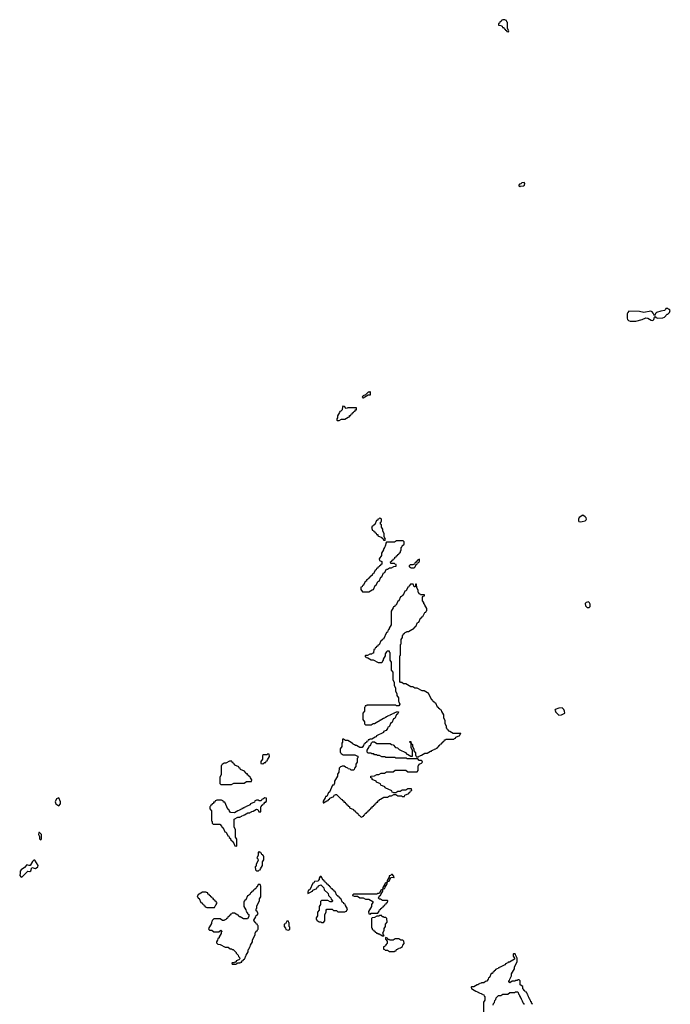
# Model space of a CAD drawing. Extents: x 2889633 to 3052318, y 540750 to 918690.
# Tile 180 of 256: x 2889633 to 2898820, y 728435 to 742340. Entities that reach past the tile are written whole.
import ezdxf

# ---------------------------------------------------------------- set-up
doc = ezdxf.new("R2010")
doc.units = 0

msp = doc.modelspace()

# ---------------------------------------------------------------- linework, layer by layer
at = {"layer": '0CON02XD'}
for points in [[(2896535, 742170), (2896540, 742185), (2896520, 742215), (2896520, 742305), (2896512, 742312), (2896508, 742328), (2896492, 742332), (2896485, 742340), (2896455, 742340), (2896448, 742332), (2896432, 742328), (2896428, 742312), (2896412, 742308), (2896408, 742292), (2896392, 742288), (2896392, 742262), (2896425, 742260), (2896432, 742252), (2896448, 742248), (2896452, 742232), (2896468, 742228), (2896472, 742212), (2896488, 742208), (2896492, 742192), (2896508, 742188), (2896512, 742172), (2896535, 742170)], [(2896695, 739980), (2896705, 739990), (2896747, 739993), (2896760, 740005), (2896768, 740028), (2896755, 740040), (2896722, 740038), (2896708, 740022), (2896692, 740018), (2896680, 740005), (2896682, 739992), (2896695, 739980)], [(2898335, 738083), (2898424, 738106), (2898475, 738130), (2898505, 738123), (2898550, 738095), (2898575, 738092), (2898586, 738104), (2898595, 738140), (2898605, 738150), (2898618, 738135), (2898644, 738124), (2898715, 738130), (2898739, 738141), (2898775, 738180), (2898785, 738180), (2898810, 738205), (2898820, 738235), (2898808, 738248), (2898795, 738250), (2898785, 738260), (2898755, 738260), (2898750, 738245), (2898737, 738233), (2898684, 738226), (2898624, 738206), (2898609, 738191), (2898595, 738160), (2898576, 738196), (2898563, 738213), (2898545, 738222), (2898445, 738207), (2898385, 738220), (2898235, 738222), (2898218, 738205), (2898210, 738185), (2898210, 738125), (2898216, 738106), (2898232, 738092), (2898254, 738084), (2898335, 738083)], [(2894485, 737000), (2894555, 737040), (2894588, 737042), (2894588, 737078), (2894575, 737090), (2894568, 737082), (2894555, 737080), (2894518, 737042), (2894482, 737028), (2894472, 737018), (2894470, 737005), (2894485, 737000)], [(2894145, 736680), (2894175, 736700), (2894225, 736700), (2894272, 736728), (2894288, 736732), (2894292, 736748), (2894308, 736752), (2894312, 736768), (2894328, 736772), (2894332, 736788), (2894348, 736792), (2894352, 736808), (2894368, 736812), (2894372, 736828), (2894388, 736832), (2894388, 736858), (2894265, 736860), (2894258, 736852), (2894245, 736850), (2894218, 736878), (2894195, 736880), (2894190, 736875), (2894188, 736832), (2894168, 736812), (2894152, 736808), (2894148, 736792), (2894120, 736745), (2894120, 736715), (2894110, 736705), (2894110, 736685), (2894115, 736680), (2894145, 736680)], [(2894795, 734990), (2894800, 735005), (2894780, 735035), (2894780, 735085), (2894760, 735115), (2894760, 735145), (2894740, 735175), (2894740, 735205), (2894730, 735215), (2894730, 735245), (2894740, 735255), (2894740, 735285), (2894728, 735298), (2894715, 735300), (2894708, 735292), (2894692, 735288), (2894688, 735272), (2894672, 735268), (2894648, 735212), (2894632, 735208), (2894628, 735192), (2894612, 735188), (2894600, 735155), (2894608, 735148), (2894612, 735132), (2894628, 735128), (2894632, 735112), (2894648, 735108), (2894652, 735092), (2894668, 735088), (2894672, 735072), (2894688, 735068), (2894692, 735052), (2894748, 735028), (2894752, 735012), (2894768, 735008), (2894772, 734992), (2894795, 734990)], [(2897555, 735248), (2897575, 735253), (2897616, 735264), (2897633, 735275), (2897636, 735285), (2897631, 735305), (2897620, 735320), (2897585, 735342), (2897532, 735308), (2897522, 735285), (2897522, 735265), (2897530, 735255), (2897555, 735248)], [(2894565, 734260), (2894612, 734288), (2894628, 734292), (2894652, 734348), (2894668, 734352), (2894692, 734408), (2894708, 734412), (2894732, 734468), (2894748, 734472), (2894772, 734528), (2894788, 734532), (2894792, 734548), (2894812, 734578), (2894828, 734582), (2894855, 734600), (2894885, 734600), (2894915, 734620), (2894948, 734622), (2894948, 734648), (2894932, 734652), (2894925, 734660), (2894875, 734660), (2894870, 734685), (2894888, 734692), (2894892, 734708), (2894908, 734712), (2894912, 734728), (2894928, 734732), (2894932, 734748), (2894948, 734752), (2894952, 734768), (2894968, 734772), (2894972, 734788), (2894988, 734792), (2894992, 734808), (2895008, 734822), (2895012, 734838), (2895020, 734845), (2895020, 734885), (2895028, 734892), (2895032, 734908), (2895060, 734935), (2895060, 734965), (2895048, 734978), (2894955, 734980), (2894925, 734960), (2894815, 734960), (2894802, 734948), (2894800, 734915), (2894792, 734908), (2894788, 734892), (2894782, 734888), (2894778, 734872), (2894772, 734868), (2894768, 734852), (2894740, 734805), (2894740, 734775), (2894710, 734725), (2894712, 734702), (2894748, 734688), (2894748, 734652), (2894732, 734648), (2894728, 734632), (2894712, 734628), (2894708, 734612), (2894692, 734608), (2894688, 734592), (2894672, 734588), (2894668, 734572), (2894652, 734568), (2894628, 734512), (2894612, 734508), (2894608, 734492), (2894592, 734488), (2894588, 734472), (2894572, 734468), (2894568, 734452), (2894552, 734448), (2894548, 734432), (2894532, 734428), (2894528, 734412), (2894512, 734408), (2894488, 734352), (2894472, 734348), (2894468, 734332), (2894450, 734325), (2894450, 734295), (2894472, 734262), (2894565, 734260)], [(2895205, 734600), (2895218, 734612), (2895232, 734648), (2895248, 734652), (2895252, 734668), (2895268, 734672), (2895272, 734688), (2895280, 734695), (2895280, 734720), (2895252, 734708), (2895248, 734692), (2895232, 734688), (2895228, 734672), (2895212, 734668), (2895208, 734652), (2895192, 734648), (2895185, 734640), (2895145, 734640), (2895132, 734628), (2895132, 734612), (2895148, 734608), (2895155, 734600), (2895205, 734600)], [(2894465, 731080), (2894472, 731088), (2894488, 731092), (2894492, 731108), (2894508, 731112), (2894512, 731128), (2894528, 731132), (2894532, 731148), (2894548, 731152), (2894552, 731168), (2894568, 731172), (2894572, 731188), (2894588, 731192), (2894592, 731208), (2894608, 731212), (2894612, 731228), (2894628, 731232), (2894632, 731248), (2894648, 731252), (2894652, 731268), (2894668, 731272), (2894672, 731288), (2894688, 731292), (2894692, 731308), (2894708, 731312), (2894712, 731328), (2894728, 731332), (2894775, 731360), (2894825, 731360), (2894855, 731380), (2894885, 731380), (2894915, 731400), (2894945, 731400), (2894975, 731380), (2895025, 731380), (2895035, 731370), (2895065, 731370), (2895072, 731388), (2895128, 731412), (2895132, 731428), (2895148, 731432), (2895152, 731448), (2895170, 731455), (2895165, 731480), (2895115, 731480), (2895085, 731460), (2895035, 731460), (2895005, 731440), (2894975, 731440), (2894945, 731420), (2894915, 731420), (2894908, 731428), (2894892, 731432), (2894888, 731448), (2894792, 731492), (2894788, 731508), (2894732, 731532), (2894728, 731548), (2894672, 731572), (2894668, 731588), (2894612, 731612), (2894608, 731628), (2894590, 731635), (2894592, 731658), (2894645, 731660), (2894675, 731680), (2894705, 731680), (2894735, 731700), (2894785, 731700), (2894815, 731720), (2894905, 731720), (2894935, 731740), (2895085, 731740), (2895115, 731720), (2895245, 731720), (2895260, 731735), (2895260, 731805), (2895268, 731812), (2895272, 731828), (2895308, 731842), (2895320, 731855), (2895318, 731868), (2895308, 731878), (2895275, 731880), (2895255, 731900), (2895105, 731900), (2895095, 731910), (2894945, 731910), (2894935, 731920), (2894805, 731920), (2894795, 731930), (2894745, 731930), (2894715, 731950), (2894685, 731950), (2894675, 731960), (2894645, 731960), (2894635, 731970), (2894605, 731970), (2894595, 731980), (2894555, 731980), (2894540, 731995), (2894540, 732025), (2894568, 732072), (2894572, 732088), (2894588, 732092), (2894602, 732128), (2894615, 732140), (2894645, 732140), (2894675, 732120), (2894865, 732120), (2894882, 732102), (2894908, 732098), (2894942, 732062), (2894968, 732058), (2894992, 732032), (2895088, 731988), (2895092, 731972), (2895108, 731968), (2895155, 731940), (2895180, 731940), (2895180, 732025), (2895160, 732055), (2895160, 732120), (2895140, 732135), (2895142, 732148), (2895158, 732148), (2895160, 732120), (2895180, 732105), (2895180, 732075), (2895200, 732045), (2895200, 732015), (2895220, 731985), (2895220, 731955), (2895228, 731948), (2895232, 731932), (2895265, 731930), (2895272, 731938), (2895288, 731942), (2895292, 731948), (2895308, 731952), (2895355, 731980), (2895385, 731980), (2895432, 732008), (2895448, 732012), (2895452, 732018), (2895468, 732022), (2895472, 732028), (2895488, 732032), (2895492, 732038), (2895508, 732042), (2895512, 732048), (2895528, 732052), (2895532, 732068), (2895548, 732072), (2895552, 732088), (2895568, 732092), (2895572, 732108), (2895588, 732112), (2895592, 732128), (2895608, 732132), (2895612, 732148), (2895628, 732152), (2895632, 732168), (2895648, 732172), (2895655, 732180), (2895765, 732180), (2895772, 732188), (2895788, 732192), (2895792, 732208), (2895848, 732232), (2895852, 732248), (2895860, 732255), (2895860, 732260), (2895755, 732260), (2895708, 732288), (2895692, 732292), (2895688, 732308), (2895672, 732312), (2895668, 732328), (2895660, 732335), (2895660, 732365), (2895640, 732395), (2895640, 732445), (2895620, 732475), (2895620, 732525), (2895592, 732572), (2895588, 732588), (2895572, 732592), (2895568, 732608), (2895552, 732612), (2895548, 732628), (2895532, 732632), (2895508, 732688), (2895492, 732692), (2895488, 732708), (2895472, 732712), (2895468, 732728), (2895452, 732732), (2895408, 732828), (2895392, 732832), (2895345, 732860), (2895315, 732860), (2895245, 732900), (2895215, 732900), (2895185, 732920), (2895155, 732920), (2895085, 732960), (2895055, 732960), (2895028, 732978), (2895012, 732982), (2895000, 732995), (2895000, 733355), (2895010, 733365), (2895010, 733515), (2895020, 733525), (2895020, 733585), (2895040, 733615), (2895040, 733645), (2895048, 733652), (2895052, 733668), (2895068, 733672), (2895072, 733688), (2895088, 733692), (2895095, 733700), (2895125, 733700), (2895172, 733728), (2895188, 733732), (2895192, 733748), (2895208, 733752), (2895212, 733768), (2895228, 733772), (2895252, 733828), (2895268, 733832), (2895292, 733888), (2895308, 733892), (2895312, 733908), (2895328, 733912), (2895352, 733968), (2895368, 733972), (2895372, 733988), (2895380, 733995), (2895380, 734025), (2895352, 734072), (2895348, 734088), (2895342, 734092), (2895338, 734108), (2895320, 734135), (2895320, 734185), (2895332, 734198), (2895348, 734202), (2895348, 734218), (2895295, 734220), (2895288, 734228), (2895272, 734232), (2895268, 734248), (2895260, 734255), (2895260, 734285), (2895240, 734315), (2895238, 734368), (2895222, 734368), (2895220, 734335), (2895215, 734330), (2895202, 734332), (2895188, 734368), (2895152, 734368), (2895148, 734352), (2895132, 734348), (2895128, 734332), (2895112, 734328), (2895088, 734272), (2895072, 734268), (2895048, 734212), (2895032, 734208), (2895028, 734192), (2895012, 734188), (2894988, 734132), (2894972, 734128), (2894948, 734072), (2894932, 734068), (2894928, 734052), (2894912, 734048), (2894908, 734032), (2894880, 733985), (2894880, 733795), (2894852, 733748), (2894848, 733732), (2894842, 733728), (2894838, 733712), (2894832, 733708), (2894828, 733692), (2894812, 733688), (2894768, 733592), (2894752, 733588), (2894748, 733572), (2894732, 733568), (2894708, 733512), (2894692, 733508), (2894688, 733492), (2894672, 733488), (2894668, 733472), (2894652, 733468), (2894648, 733452), (2894632, 733448), (2894628, 733392), (2894612, 733388), (2894605, 733380), (2894575, 733380), (2894545, 733360), (2894515, 733360), (2894510, 733355), (2894512, 733342), (2894528, 733338), (2894532, 733332), (2894548, 733328), (2894595, 733300), (2894625, 733300), (2894695, 733260), (2894745, 733260), (2894758, 733272), (2894762, 733288), (2894768, 733292), (2894772, 733308), (2894800, 733355), (2894800, 733385), (2894818, 733412), (2894822, 733428), (2894848, 733428), (2894852, 733412), (2894860, 733405), (2894860, 733295), (2894880, 733265), (2894880, 733155), (2894900, 733125), (2894900, 733015), (2894920, 732985), (2894920, 732935), (2894940, 732905), (2894940, 732855), (2894960, 732825), (2894960, 732795), (2894980, 732765), (2894980, 732715), (2894988, 732708), (2895000, 732675), (2894985, 732650), (2894955, 732650), (2894945, 732660), (2894535, 732660), (2894528, 732652), (2894512, 732648), (2894508, 732632), (2894500, 732625), (2894500, 732575), (2894480, 732545), (2894480, 732455), (2894500, 732425), (2894500, 732395), (2894515, 732380), (2894595, 732380), (2894625, 732400), (2894645, 732400), (2894692, 732428), (2894708, 732432), (2894712, 732448), (2894725, 732450), (2894772, 732478), (2894788, 732482), (2894792, 732488), (2894808, 732492), (2894812, 732498), (2894828, 732502), (2894832, 732508), (2894848, 732512), (2894852, 732518), (2894868, 732522), (2894872, 732528), (2894888, 732532), (2894892, 732538), (2894908, 732542), (2894912, 732548), (2894928, 732552), (2894932, 732558), (2894948, 732562), (2894955, 732570), (2894980, 732565), (2894968, 732532), (2894952, 732528), (2894928, 732472), (2894912, 732468), (2894888, 732412), (2894872, 732408), (2894848, 732352), (2894832, 732348), (2894828, 732332), (2894808, 732302), (2894772, 732288), (2894768, 732272), (2894672, 732228), (2894668, 732212), (2894652, 732208), (2894605, 732180), (2894575, 732180), (2894568, 732172), (2894552, 732168), (2894548, 732152), (2894532, 732148), (2894528, 732132), (2894512, 732128), (2894508, 732112), (2894492, 732108), (2894488, 732092), (2894468, 732062), (2894435, 732060), (2894388, 732088), (2894372, 732092), (2894368, 732098), (2894352, 732102), (2894348, 732108), (2894332, 732112), (2894328, 732128), (2894312, 732132), (2894265, 732160), (2894235, 732160), (2894205, 732180), (2894192, 732178), (2894190, 732135), (2894180, 732125), (2894180, 732075), (2894160, 732045), (2894160, 731995), (2894168, 731988), (2894172, 731972), (2894188, 731968), (2894195, 731960), (2894365, 731960), (2894392, 731942), (2894408, 731938), (2894410, 731915), (2894400, 731905), (2894400, 731855), (2894380, 731825), (2894380, 731795), (2894362, 731768), (2894358, 731752), (2894345, 731740), (2894315, 731740), (2894298, 731758), (2894272, 731762), (2894268, 731768), (2894232, 731782), (2894215, 731800), (2894185, 731800), (2894178, 731792), (2894162, 731788), (2894142, 731768), (2894140, 731715), (2894120, 731685), (2894120, 731655), (2894080, 731585), (2894080, 731555), (2894072, 731548), (2894068, 731532), (2894052, 731528), (2894008, 731432), (2893992, 731428), (2893968, 731372), (2893952, 731368), (2893948, 731352), (2893920, 731305), (2893920, 731280), (2893925, 731280), (2893972, 731308), (2893988, 731312), (2893992, 731328), (2894008, 731332)], [(2897675, 734040), (2897688, 734055), (2897688, 734085), (2897680, 734105), (2897665, 734118), (2897632, 734108), (2897620, 734095), (2897622, 734062), (2897645, 734040), (2897675, 734040)], [(2897245, 732520), (2897285, 732522), (2897330, 732545), (2897327, 732577), (2897315, 732600), (2897295, 732620), (2897245, 732618), (2897192, 732598), (2897190, 732585), (2897198, 732578), (2897200, 732565), (2897245, 732520)], [(2893065, 731830), (2893092, 731848), (2893108, 731852), (2893112, 731868), (2893128, 731872), (2893132, 731888), (2893160, 731935), (2893158, 731968), (2893135, 731970), (2893125, 731960), (2893075, 731960), (2893062, 731948), (2893060, 731895), (2893040, 731865), (2893040, 731835), (2893065, 731830)], [(2892625, 731540), (2892655, 731560), (2892805, 731560), (2892835, 731580), (2892905, 731580), (2892910, 731605), (2892892, 731632), (2892888, 731648), (2892872, 731652), (2892868, 731668), (2892852, 731672), (2892848, 731688), (2892832, 731692), (2892828, 731708), (2892812, 731712), (2892808, 731728), (2892752, 731752), (2892748, 731768), (2892732, 731772), (2892728, 731788), (2892672, 731812), (2892668, 731828), (2892652, 731832), (2892648, 731848), (2892632, 731852), (2892628, 731868), (2892595, 731870), (2892545, 731840), (2892515, 731840), (2892508, 731832), (2892492, 731828), (2892488, 731812), (2892480, 731805), (2892480, 731675), (2892460, 731645), (2892460, 731555), (2892475, 731540), (2892625, 731540)], [(2890185, 731240), (2890210, 731265), (2890210, 731295), (2890185, 731350), (2890151, 731339), (2890134, 731295), (2890145, 731268), (2890170, 731245), (2890185, 731240)], [(2892695, 730670), (2892700, 730675), (2892700, 730765), (2892680, 730795), (2892680, 730905), (2892660, 730935), (2892662, 731048), (2892715, 731080), (2892745, 731080), (2892752, 731088), (2892768, 731092), (2892772, 731098), (2892788, 731102), (2892792, 731108), (2892808, 731112), (2892855, 731140), (2892885, 731140), (2892892, 731148), (2892908, 731152), (2892912, 731158), (2892928, 731162), (2892975, 731190), (2892998, 731188), (2893012, 731152), (2893038, 731152), (2893040, 731225), (2893048, 731232), (2893052, 731248), (2893068, 731252), (2893072, 731268), (2893088, 731272), (2893092, 731288), (2893108, 731292), (2893118, 731302), (2893118, 731348), (2893095, 731350), (2893068, 731332), (2893052, 731328), (2893045, 731310), (2893015, 731310), (2893005, 731320), (2892975, 731320), (2892968, 731312), (2892952, 731308), (2892948, 731292), (2892892, 731268), (2892888, 731252), (2892872, 731248), (2892868, 731242), (2892852, 731238), (2892848, 731232), (2892832, 731228), (2892828, 731222), (2892812, 731218), (2892808, 731212), (2892792, 731208), (2892788, 731202), (2892772, 731198), (2892768, 731192), (2892752, 731188), (2892748, 731182), (2892732, 731178), (2892728, 731172), (2892712, 731168), (2892665, 731140), (2892612, 731142), (2892592, 731172), (2892588, 731188), (2892572, 731192), (2892528, 731288), (2892512, 731292), (2892508, 731308), (2892492, 731312), (2892485, 731320), (2892415, 731320), (2892408, 731312), (2892392, 731308), (2892388, 731292), (2892372, 731288), (2892368, 731272), (2892352, 731268), (2892348, 731252), (2892332, 731248), (2892328, 731232), (2892320, 731225), (2892320, 731195), (2892340, 731165), (2892340, 731025), (2892350, 731015), (2892350, 730995), (2892365, 730980), (2892458, 730978), (2892488, 730948), (2892492, 730932), (2892508, 730928), (2892532, 730872), (2892548, 730868), (2892572, 730812), (2892588, 730808), (2892592, 730792), (2892608, 730778), (2892612, 730762), (2892628, 730748), (2892632, 730732), (2892648, 730728), (2892672, 730672), (2892695, 730670)], [(2894008, 731332), (2894012, 731348), (2894068, 731372), (2894072, 731388), (2894088, 731392), (2894095, 731400), (2894108, 731398), (2894172, 731332), (2894188, 731328), (2894192, 731312), (2894208, 731308), (2894212, 731292), (2894228, 731288), (2894232, 731272), (2894248, 731268), (2894252, 731252), (2894268, 731248), (2894272, 731232), (2894288, 731228), (2894292, 731212), (2894348, 731188), (2894352, 731172), (2894368, 731168), (2894372, 731152), (2894388, 731148), (2894392, 731132), (2894408, 731128), (2894412, 731112), (2894428, 731108), (2894452, 731082), (2894465, 731080)], [(2889925, 730760), (2889935, 730762), (2889943, 730777), (2889940, 730835), (2889915, 730860), (2889905, 730860), (2889898, 730835), (2889912, 730805), (2889913, 730773), (2889925, 730760)], [(2893005, 730320), (2893012, 730328), (2893028, 730332), (2893032, 730348), (2893060, 730395), (2893060, 730445), (2893080, 730475), (2893080, 730525), (2893072, 730532), (2893068, 730548), (2893052, 730552), (2893048, 730568), (2893032, 730572), (2893025, 730590), (2893000, 730585), (2893000, 730535), (2892980, 730505), (2892998, 730488), (2893000, 730465), (2892970, 730415), (2892970, 730385), (2892960, 730375), (2892962, 730332), (2892975, 730320), (2893005, 730320)], [(2889665, 730232), (2889750, 730315), (2889775, 730312), (2889789, 730321), (2889803, 730367), (2889855, 730352), (2889890, 730375), (2889892, 730395), (2889845, 730470), (2889835, 730470), (2889815, 730450), (2889783, 730397), (2889767, 730393), (2889735, 730404), (2889702, 730368), (2889655, 730333), (2889641, 730315), (2889642, 730285), (2889633, 730255), (2889650, 730235), (2889665, 730232)], [(2893925, 729590), (2893940, 729615), (2893940, 729705), (2893960, 729735), (2893960, 729765), (2893972, 729778), (2894045, 729780), (2894062, 729762), (2894105, 729760), (2894125, 729740), (2894225, 729740), (2894232, 729748), (2894248, 729752), (2894260, 729785), (2894232, 729832), (2894228, 729848), (2894212, 729852), (2894208, 729868), (2894192, 729872), (2894168, 729928), (2894152, 729932), (2894148, 729948), (2894132, 729952), (2894128, 729968), (2894112, 729972), (2894088, 730028), (2894072, 730032), (2894068, 730048), (2894052, 730052), (2894048, 730068), (2894032, 730072), (2894028, 730088), (2894012, 730092), (2894008, 730108), (2893992, 730112), (2893988, 730128), (2893972, 730132), (2893968, 730148), (2893952, 730152), (2893948, 730168), (2893932, 730172), (2893928, 730188), (2893912, 730192), (2893898, 730228), (2893888, 730238), (2893875, 730240), (2893860, 730215), (2893860, 730195), (2893852, 730188), (2893848, 730172), (2893795, 730170), (2893788, 730152), (2893772, 730148), (2893728, 730052), (2893712, 730048), (2893708, 730032), (2893700, 730025), (2893700, 730000), (2893748, 730022), (2893755, 730030), (2893768, 730032), (2893772, 730048), (2893828, 730072), (2893832, 730088), (2893848, 730092), (2893852, 730108), (2893885, 730120), (2893928, 730078), (2893932, 730052), (2893988, 729998), (2893992, 729972), (2894028, 729938), (2894032, 729922), (2894050, 729895), (2894045, 729880), (2894015, 729880), (2893985, 729900), (2893895, 729900), (2893880, 729885), (2893880, 729845), (2893860, 729815), (2893860, 729765), (2893840, 729735), (2893840, 729685), (2893820, 729655), (2893820, 729635), (2893828, 729628), (2893832, 729612), (2893848, 729608), (2893855, 729600), (2893885, 729600), (2893895, 729590), (2893925, 729590)], [(2894765, 730060), (2894772, 730068), (2894788, 730072), (2894792, 730088), (2894820, 730135), (2894820, 730160), (2894792, 730148), (2894788, 730132), (2894760, 730085), (2894760, 730060), (2894765, 730060)], [(2894825, 730160), (2894832, 730168), (2894848, 730172), (2894872, 730228), (2894905, 730230), (2894918, 730222), (2894920, 730235), (2894898, 730268), (2894885, 730270), (2894868, 730252), (2894852, 730248), (2894848, 730232), (2894820, 730185), (2894820, 730160), (2894825, 730160)], [(2892385, 729800), (2892402, 729838), (2892410, 729845), (2892412, 729858), (2892420, 729865), (2892412, 729872), (2892408, 729888), (2892392, 729892), (2892388, 729908), (2892372, 729912), (2892368, 729928), (2892352, 729932), (2892348, 729948), (2892332, 729952), (2892328, 729968), (2892312, 729972), (2892308, 729988), (2892292, 729992), (2892288, 730008), (2892272, 730012), (2892265, 730020), (2892215, 730020), (2892168, 729992), (2892152, 729988), (2892148, 729972), (2892140, 729965), (2892152, 729932), (2892168, 729928), (2892192, 729872), (2892208, 729868), (2892212, 729852), (2892228, 729848), (2892232, 729832), (2892248, 729828), (2892252, 729812), (2892268, 729808), (2892275, 729800), (2892385, 729800)], [(2892685, 729000), (2892715, 729020), (2892745, 729020), (2892752, 729028), (2892768, 729032), (2892772, 729048), (2892788, 729052), (2892792, 729068), (2892808, 729072), (2892812, 729088), (2892818, 729092), (2892822, 729108), (2892828, 729112), (2892832, 729128), (2892860, 729175), (2892860, 729205), (2892868, 729212), (2892872, 729228), (2892878, 729232), (2892882, 729248), (2892888, 729252), (2892892, 729268), (2892920, 729315), (2892920, 729345), (2892960, 729415), (2892960, 729445), (2892968, 729452), (2892972, 729468), (2892988, 729472), (2892992, 729488), (2893000, 729495), (2893000, 729545), (2892992, 729552), (2892988, 729568), (2892972, 729572), (2892968, 729588), (2892952, 729592), (2892940, 729625), (2892968, 729672), (2892972, 729688), (2892988, 729692), (2892992, 729708), (2893000, 729715), (2892988, 729748), (2892970, 729755), (2892970, 729785), (2892980, 729795), (2892980, 729825), (2893020, 729895), (2893020, 729925), (2893040, 729955), (2893040, 730105), (2893032, 730112), (2893028, 730128), (2893002, 730128), (2892988, 730092), (2892972, 730088), (2892968, 730072), (2892952, 730068), (2892948, 730052), (2892932, 730048), (2892928, 730032), (2892912, 730028), (2892908, 730012), (2892892, 730008), (2892888, 729992), (2892872, 729988), (2892868, 729972), (2892852, 729968), (2892828, 729912), (2892812, 729908), (2892808, 729892), (2892800, 729885), (2892800, 729815), (2892828, 729768), (2892832, 729752), (2892838, 729748), (2892842, 729732), (2892848, 729728), (2892852, 729712), (2892870, 729705), (2892870, 729675), (2892848, 729642), (2892795, 729640), (2892748, 729668), (2892732, 729672), (2892728, 729688), (2892712, 729692), (2892665, 729720), (2892635, 729720), (2892628, 729712), (2892612, 729708), (2892608, 729692), (2892592, 729688), (2892588, 729672), (2892572, 729668), (2892568, 729652), (2892552, 729648), (2892548, 729632), (2892532, 729628), (2892525, 729620), (2892495, 729620), (2892465, 729640), (2892375, 729640), (2892352, 729618), (2892348, 729602), (2892340, 729595), (2892340, 729575), (2892300, 729505), (2892302, 729492), (2892315, 729480), (2892345, 729480), (2892375, 729460), (2892445, 729460), (2892475, 729480), (2892490, 729465), (2892480, 729455), (2892480, 729435), (2892452, 729388), (2892448, 729372), (2892432, 729358), (2892428, 729342), (2892412, 729318), (2892412, 729302), (2892432, 729282), (2892465, 729280), (2892535, 729240), (2892575, 729240), (2892605, 729220), (2892625, 729220), (2892635, 729210), (2892648, 729208), (2892688, 729168), (2892690, 729155), (2892718, 729128), (2892722, 729112), (2892738, 729098), (2892740, 729075), (2892728, 729062), (2892692, 729048), (2892688, 729032), (2892672, 729028), (2892665, 729020), (2892635, 729020), (2892630, 729015), (2892635, 729000), (2892685, 729000)], [(2894585, 729710), (2894595, 729720), (2894688, 729722), (2894708, 729752), (2894712, 729768), (2894728, 729772), (2894732, 729788), (2894748, 729792), (2894752, 729808), (2894768, 729812), (2894772, 729828), (2894788, 729832), (2894792, 729848), (2894808, 729852), (2894812, 729868), (2894828, 729872), (2894830, 729895), (2894825, 729900), (2894755, 729900), (2894728, 729918), (2894712, 729922), (2894700, 729935), (2894712, 729968), (2894728, 729972), (2894732, 729988), (2894760, 730035), (2894760, 730060), (2894732, 730048), (2894728, 730032), (2894708, 730002), (2894685, 730000), (2894675, 729990), (2894345, 729990), (2894332, 729978), (2894332, 729972), (2894348, 729968), (2894355, 729960), (2894405, 729960), (2894435, 729940), (2894485, 729940), (2894515, 729920), (2894565, 729920), (2894618, 729888), (2894620, 729875), (2894600, 729845), (2894600, 729815), (2894560, 729745), (2894562, 729712), (2894585, 729710)], [(2893425, 729480), (2893432, 729488), (2893448, 729492), (2893450, 729525), (2893440, 729535), (2893440, 729585), (2893432, 729592), (2893428, 729608), (2893405, 729610), (2893388, 729572), (2893370, 729565), (2893370, 729535), (2893388, 729508), (2893392, 729492), (2893425, 729480)], [(2894775, 729400), (2894780, 729405), (2894772, 729412), (2894760, 729445), (2894780, 729475), (2894780, 729505), (2894800, 729535), (2894800, 729565), (2894820, 729595), (2894818, 729648), (2894805, 729660), (2894775, 729660), (2894768, 729668), (2894752, 729672), (2894745, 729690), (2894715, 729690), (2894705, 729680), (2894675, 729680), (2894645, 729660), (2894612, 729658), (2894600, 729645), (2894600, 729515), (2894608, 729508), (2894612, 729492), (2894628, 729488), (2894632, 729472), (2894648, 729468), (2894652, 729452), (2894668, 729448), (2894672, 729442), (2894688, 729438), (2894692, 729432), (2894708, 729428), (2894755, 729400), (2894775, 729400)], [(2894925, 729180), (2894932, 729188), (2894948, 729192), (2894952, 729208), (2894968, 729212), (2894972, 729218), (2894988, 729222), (2894992, 729228), (2895008, 729232), (2895038, 729252), (2895042, 729268), (2895060, 729295), (2895058, 729328), (2895045, 729340), (2895015, 729340), (2894985, 729360), (2894935, 729360), (2894905, 729340), (2894855, 729340), (2894848, 729348), (2894832, 729352), (2894828, 729368), (2894800, 729380), (2894800, 729355), (2894820, 729325), (2894820, 729295), (2894812, 729288), (2894808, 729272), (2894792, 729268), (2894788, 729252), (2894772, 729248), (2894772, 729212), (2894788, 729208), (2894795, 729200), (2894825, 729200), (2894855, 729180), (2894925, 729180)], [(2896872, 728432), (2896868, 728448), (2896862, 728452), (2896858, 728468), (2896852, 728472), (2896848, 728488), (2896842, 728492), (2896838, 728508), (2896832, 728512), (2896828, 728528), (2896822, 728532), (2896818, 728548), (2896812, 728552), (2896808, 728568), (2896802, 728572), (2896798, 728588), (2896792, 728592), (2896788, 728608), (2896772, 728612), (2896768, 728628), (2896752, 728632), (2896748, 728648), (2896740, 728655), (2896738, 728688), (2896702, 728712), (2896698, 728768), (2896685, 728780), (2896665, 728780), (2896658, 728772), (2896635, 728770), (2896625, 728760), (2896585, 728760), (2896555, 728740), (2896540, 728755), (2896542, 728768), (2896548, 728772), (2896552, 728788), (2896580, 728835), (2896580, 728865), (2896620, 728935), (2896620, 728965), (2896660, 729035), (2896660, 729085), (2896632, 729132), (2896628, 729148), (2896605, 729150), (2896600, 729145), (2896600, 729115), (2896620, 729085), (2896618, 729072), (2896608, 729062), (2896595, 729060), (2896548, 729032), (2896532, 729028), (2896528, 729022), (2896512, 729018), (2896508, 729012), (2896492, 729008), (2896488, 728992), (2896475, 728990), (2896428, 728962), (2896412, 728958), (2896408, 728952), (2896392, 728948), (2896388, 728942), (2896372, 728938), (2896368, 728932), (2896352, 728928), (2896348, 728912), (2896332, 728908), (2896328, 728892), (2896312, 728888), (2896308, 728872), (2896292, 728868), (2896268, 728812), (2896252, 728808), (2896248, 728792), (2896228, 728762), (2896212, 728758), (2896185, 728740), (2896155, 728740), (2896148, 728732), (2896132, 728728), (2896128, 728722), (2896112, 728718), (2896108, 728712), (2896092, 728708), (2896045, 728680), (2896015, 728680), (2896010, 728675), (2896012, 728652), (2896025, 728650), (2896072, 728622), (2896088, 728618), (2896092, 728612), (2896108, 728608), (2896112, 728602), (2896128, 728598), (2896132, 728592), (2896148, 728588), (2896152, 728582), (2896168, 728578), (2896172, 728572), (2896188, 728568), (2896192, 728552), (2896200, 728545), (2896200, 728495), (2896180, 728465), (2896180, 728315)], [(2896318, 728422), (2896322, 728448), (2896338, 728462), (2896342, 728488), (2896358, 728502), (2896362, 728528), (2896395, 728560), (2896425, 728560), (2896455, 728580), (2896525, 728580), (2896555, 728600), (2896625, 728600), (2896635, 728610), (2896665, 728610), (2896682, 728572), (2896690, 728565), (2896692, 728552), (2896700, 728545), (2896702, 728532), (2896710, 728525), (2896712, 728512), (2896720, 728505), (2896722, 728492), (2896730, 728485), (2896732, 728472), (2896740, 728465), (2896742, 728452), (2896750, 728445), (2896752, 728432)]]:
    msp.add_lwpolyline(points, dxfattribs=at)

doc.saveas('drawing.dxf')
